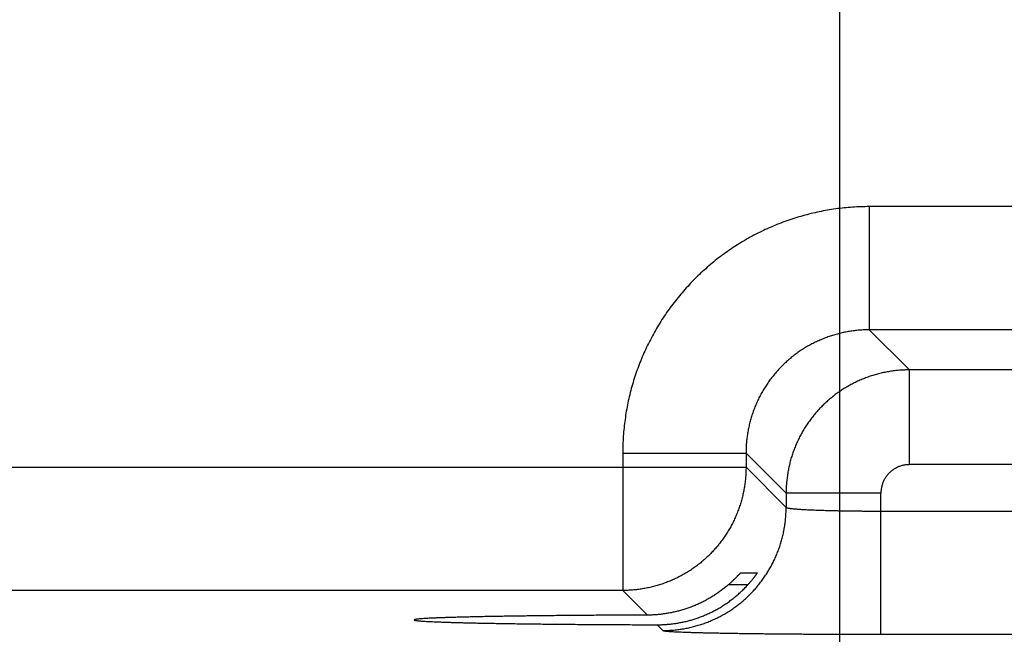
# Model space of a CAD drawing. Header units: inches. Extents: x 0 to 34, y 0 to 22.
# Tile 127 of 152: x 22.418 to 23.041, y 14.271 to 14.66. Entities that reach past the tile are written whole.
import ezdxf

# ---------------------------------------------------------------- set-up
doc = ezdxf.new("R2010")
doc.units = ezdxf.units.IN
doc.header["$LTSCALE"] = 1.87
doc.header["$MEASUREMENT"] = 0
doc.layers.get('0').update_dxf_attribs({"linetype": 'CONTINUOUS'})
doc.layers.add('DIMENSIONS', color=7, linetype='CONTINUOUS')
doc.styles.get("Standard").update_dxf_attribs({"font": 'txt', "width": 0.8})
doc.dimstyles.new('DIMSTYLE_1', dxfattribs={"dimtxt": 0.125, "dimasz": 0.18, "dimexe": 0.18, "dimexo": 0.0625, "dimgap": 0.09, "dimtad": 0, "dimtih": 1, "dimtoh": 1, "dimdec": 3, "dimzin": 4, "dimdsep": 46, "dimtxsty": 'STANDARD', "dimblk": '_FILLED', "dimblk1": '_FILLED', "dimblk2": '_FILLED', "dimcen": 0.09, "dimadec": 0, "dimazin": 0, "dimtp": 0.01, "dimtm": 0.01, "dimtfac": 1, "dimtdec": 3, "dimtofl": 0, "dimtmove": 0, "dimatfit": 3, "dimldrblk": '_FILLED', "dimfxl": 1, "dimtolj": 1, "dimtzin": 4, "dimarcsym": 0})

# ---------------------------------------------------------------- blocks, each defined once
blk = doc.blocks.new('_FILLED')
at = {"color": 0, "linetype": 'BYBLOCK'}
blk.add_solid([(0, 0), (-1, 0.1736), (-1, -0.1736)], dxfattribs=at)
blk = doc.blocks.new('*D14')
at = {"layer": 'DIMENSIONS', "color": 2, "linetype": 'CONTINUOUS'}
for p, q in [((22.9368, 14.9434), (22.9368, 12.50066)), ((23.8668, 14.9434), (23.8668, 12.50066)), ((22.9368, 12.62566), (22.5768, 12.62566)), ((23.8668, 12.62566), (24.2268, 12.62566))]:
    blk.add_line(p, q, dxfattribs=at)
at = {"layer": 'DIMENSIONS', "color": 2, "linetype": 'CONTINUOUS', "xscale": 0.18, "yscale": 0.18, "zscale": 0.18}
blk.add_blockref('_FILLED', (22.9368, 12.62566), dxfattribs=at)
at = {"layer": 'DIMENSIONS', "color": 2, "linetype": 'CONTINUOUS', "xscale": 0.18, "yscale": 0.18, "zscale": 0.18, "rotation": 180}
blk.add_blockref('_FILLED', (23.8668, 12.62566), dxfattribs=at)
at = {"layer": 'DIMENSIONS', "color": 2, "linetype": 'CONTINUOUS', "width": 0.8}
for s, p in [('.930', (23.05773, 12.56316)), ('[', (23.05773, 12.37566)), (']', (23.65773, 12.37566)), ('23.62', (23.15773, 12.37566))]:
    blk.add_text(s, height=0.125, dxfattribs=at).set_placement(p)

msp = doc.modelspace()

# ---------------------------------------------------------------- linework, layer by layer
at = {"color": 7, "linetype": 'CONTINUOUS'}
for p, q in [((23.10596, 14.54153), (22.95565, 14.54153)), ((22.95565, 14.54153), (22.95565, 14.46354)), ((23.10596, 14.46354), (22.95565, 14.46354)), ((22.95565, 14.46354), (22.98102, 14.43817)), ((23.08059, 14.43817), (22.98102, 14.43817)), ((22.98102, 14.37818), (22.98102, 14.43817)), ((22.79967, 14.38555), (22.87766, 14.38555)), ((22.79967, 14.38555), (22.79967, 14.29854)), ((22.87766, 14.38555), (22.90303, 14.36019)), ((22.87766, 14.38555), (22.87766, 14.37653)), ((23.08059, 14.37818), (22.98102, 14.37818)), ((22.25395, 14.37653), (22.87766, 14.37653)), ((22.87766, 14.37653), (22.90303, 14.35116)), ((22.96302, 14.36019), (22.90303, 14.36019)), ((22.90303, 14.36019), (22.90303, 14.35116)), ((22.96302, 14.27081), (22.96302, 14.36019)), ((22.96302, 14.3488), (23.09859, 14.3488)), ((22.87441, 14.30977), (22.8847, 14.30977)), ((22.79967, 14.29854), (22.33193, 14.29854)), ((22.79967, 14.29854), (22.81527, 14.28294)), ((22.87873, 14.30203), (22.86636, 14.30203)), ((22.82138, 14.27683), (22.82504, 14.27317)), ((22.96302, 14.27081), (23.09859, 14.27081))]:
    msp.add_line(p, q, dxfattribs=at)
for points, knots in [([(22.95565, 14.54153), (22.95388, 14.54153), (22.95033, 14.54147), (22.94502, 14.5412), (22.93971, 14.54075), (22.93443, 14.54011), (22.92916, 14.5393), (22.92393, 14.5383), (22.91873, 14.53713), (22.91358, 14.53578), (22.90847, 14.53426), (22.90342, 14.53256), (22.89843, 14.53069), (22.8935, 14.52865), (22.88865, 14.52645), (22.88388, 14.52408), (22.87919, 14.52155), (22.87459, 14.51886), (22.87009, 14.51601), (22.86568, 14.51301), (22.86138, 14.50987), (22.85719, 14.50658), (22.85312, 14.50314), (22.84916, 14.49958), (22.84533, 14.49587), (22.84163, 14.49204), (22.83806, 14.48809), (22.83463, 14.48401), (22.83134, 14.47982), (22.82819, 14.47552), (22.82519, 14.47112), (22.82235, 14.46661), (22.81966, 14.46201), (22.81713, 14.45733), (22.81476, 14.45255), (22.81255, 14.44771), (22.81051, 14.44278), (22.80864, 14.43779), (22.80695, 14.43274), (22.80542, 14.42763), (22.80407, 14.42248), (22.8029, 14.41728), (22.80191, 14.41205), (22.80109, 14.40678), (22.80046, 14.40149), (22.8, 14.39618), (22.79973, 14.39087), (22.79967, 14.38733), (22.79967, 14.38555)], [0, 0, 0, 0, 0.021679, 0.043391, 0.065125, 0.086868, 0.108612, 0.130348, 0.152083, 0.173825, 0.195576, 0.217329, 0.239078, 0.260824, 0.282566, 0.304307, 0.326048, 0.34779, 0.369532, 0.391275, 0.413018, 0.43476, 0.456502, 0.478244, 0.499987, 0.521728, 0.54347, 0.565212, 0.586954, 0.608697, 0.63044, 0.652182, 0.673925, 0.695668, 0.717409, 0.73915, 0.760892, 0.782639, 0.804392, 0.826144, 0.847888, 0.869627, 0.891369, 0.913118, 0.934866, 0.956604, 0.978319, 1, 1, 1, 1]), ([(22.95565, 14.46354), (22.9546, 14.46354), (22.9525, 14.4635), (22.94937, 14.46331), (22.94624, 14.463), (22.94313, 14.46256), (22.94004, 14.46199), (22.93697, 14.4613), (22.93394, 14.46049), (22.93093, 14.45956), (22.92798, 14.4585), (22.92506, 14.45733), (22.9222, 14.45604), (22.91939, 14.45464), (22.91663, 14.45312), (22.91395, 14.4515), (22.91132, 14.44977), (22.90878, 14.44793), (22.9063, 14.446), (22.90391, 14.44396), (22.9016, 14.44183), (22.89938, 14.43961), (22.89725, 14.4373), (22.89522, 14.43491), (22.89328, 14.43244), (22.89144, 14.42989), (22.88971, 14.42727), (22.88808, 14.42458), (22.88657, 14.42183), (22.88517, 14.41902), (22.88388, 14.41615), (22.8827, 14.41324), (22.88165, 14.41028), (22.88071, 14.40727), (22.8799, 14.40424), (22.87921, 14.40117), (22.87865, 14.39808), (22.8782, 14.39497), (22.87789, 14.39184), (22.8777, 14.3887), (22.87766, 14.3866), (22.87766, 14.38555)], [0, 0, 0, 0, 0.025651, 0.0513, 0.076947, 0.102591, 0.128237, 0.153883, 0.179527, 0.205168, 0.230806, 0.256442, 0.282076, 0.307709, 0.333341, 0.358973, 0.384606, 0.410237, 0.435867, 0.461498, 0.487129, 0.512759, 0.538389, 0.564021, 0.589654, 0.615288, 0.640922, 0.666557, 0.692194, 0.717832, 0.74347, 0.769112, 0.794758, 0.820409, 0.846064, 0.871721, 0.897376, 0.923029, 0.948682, 0.974339, 1, 1, 1, 1]), ([(22.98102, 14.43817), (22.97997, 14.43817), (22.97787, 14.43813), (22.97474, 14.43794), (22.97161, 14.43762), (22.9685, 14.43718), (22.96541, 14.43661), (22.96234, 14.43592), (22.95931, 14.43511), (22.95631, 14.43417), (22.95335, 14.43312), (22.95043, 14.43194), (22.94757, 14.43065), (22.94476, 14.42925), (22.94201, 14.42773), (22.93932, 14.42611), (22.9367, 14.42438), (22.93415, 14.42254), (22.93168, 14.4206), (22.92929, 14.41857), (22.92698, 14.41644), (22.92476, 14.41422), (22.92263, 14.41191), (22.9206, 14.40952), (22.91866, 14.40704), (22.91682, 14.40449), (22.91509, 14.40187), (22.91346, 14.39918), (22.91195, 14.39643), (22.91054, 14.39362), (22.90925, 14.39075), (22.90808, 14.38784), (22.90702, 14.38488), (22.90609, 14.38188), (22.90528, 14.37884), (22.90458, 14.37578), (22.90402, 14.37269), (22.90358, 14.36958), (22.90326, 14.36646), (22.90307, 14.36332), (22.90303, 14.36123), (22.90303, 14.36019)], [0, 0, 0, 0, 0.025654, 0.051308, 0.07696, 0.10261, 0.12826, 0.153911, 0.179561, 0.20521, 0.230858, 0.256509, 0.282162, 0.307808, 0.333438, 0.359057, 0.384673, 0.410292, 0.435917, 0.461549, 0.487184, 0.512817, 0.538448, 0.564085, 0.589732, 0.615384, 0.641033, 0.666681, 0.692332, 0.717988, 0.743643, 0.769292, 0.794937, 0.820583, 0.846232, 0.871875, 0.897507, 0.923129, 0.948749, 0.974372, 1, 1, 1, 1]), ([(22.98102, 14.37818), (22.98067, 14.37818), (22.97998, 14.37816), (22.97894, 14.37807), (22.97791, 14.37792), (22.97688, 14.37771), (22.97587, 14.37744), (22.97487, 14.37711), (22.97389, 14.37673), (22.97294, 14.37628), (22.97202, 14.37579), (22.97113, 14.37524), (22.97027, 14.37463), (22.96945, 14.37398), (22.96866, 14.37329), (22.96792, 14.37254), (22.96722, 14.37176), (22.96657, 14.37094), (22.96597, 14.37008), (22.96542, 14.36919), (22.96492, 14.36826), (22.96448, 14.36731), (22.96409, 14.36633), (22.96376, 14.36534), (22.96349, 14.36432), (22.96328, 14.36329), (22.96313, 14.36226), (22.96304, 14.36122), (22.96302, 14.36053), (22.96302, 14.36019)], [0, 0, 0, 0, 0.036617, 0.073427, 0.110383, 0.147443, 0.184567, 0.221713, 0.258844, 0.295937, 0.333007, 0.370073, 0.407151, 0.444244, 0.481347, 0.518455, 0.555564, 0.592666, 0.629753, 0.666826, 0.703904, 0.741008, 0.778157, 0.815328, 0.852478, 0.889563, 0.92654, 0.963368, 1, 1, 1, 1]), ([(22.87766, 14.37653), (22.87766, 14.37548), (22.87762, 14.37339), (22.87743, 14.37025), (22.87711, 14.36713), (22.87667, 14.36402), (22.8761, 14.36093), (22.87541, 14.35786), (22.87459, 14.35483), (22.87366, 14.35183), (22.8726, 14.34887), (22.87143, 14.34596), (22.87014, 14.34309), (22.86874, 14.34028), (22.86722, 14.33753), (22.86559, 14.33484), (22.86386, 14.33222), (22.86202, 14.32967), (22.86009, 14.3272), (22.85805, 14.32481), (22.85592, 14.3225), (22.8537, 14.32028), (22.85139, 14.31815), (22.849, 14.31611), (22.84652, 14.31417), (22.84397, 14.31234), (22.84135, 14.3106), (22.83867, 14.30898), (22.83591, 14.30746), (22.8331, 14.30606), (22.83024, 14.30477), (22.82732, 14.3036), (22.82436, 14.30254), (22.82137, 14.30161), (22.81833, 14.30079), (22.81527, 14.3001), (22.81218, 14.29953), (22.80907, 14.29909), (22.80594, 14.29878), (22.80281, 14.29859), (22.80072, 14.29854), (22.79967, 14.29854)], [0, 0, 0, 0, 0.02564, 0.05128, 0.076921, 0.102562, 0.128203, 0.153844, 0.179486, 0.205128, 0.23077, 0.256413, 0.282055, 0.307698, 0.333341, 0.358984, 0.384628, 0.410271, 0.435915, 0.461558, 0.487202, 0.512845, 0.538489, 0.564132, 0.589776, 0.615419, 0.641062, 0.666705, 0.692348, 0.71799, 0.743634, 0.769276, 0.794917, 0.820558, 0.846199, 0.871842, 0.897484, 0.923122, 0.948753, 0.974378, 1, 1, 1, 1]), ([(22.82504, 14.27317), (22.82609, 14.27317), (22.82818, 14.27322), (22.83132, 14.27341), (22.83444, 14.27372), (22.83755, 14.27417), (22.84064, 14.27473), (22.84371, 14.27542), (22.84674, 14.27624), (22.84974, 14.27717), (22.8527, 14.27823), (22.85561, 14.2794), (22.85848, 14.28069), (22.86129, 14.2821), (22.86404, 14.28361), (22.86673, 14.28524), (22.86935, 14.28697), (22.8719, 14.28881), (22.87437, 14.29074), (22.87676, 14.29278), (22.87907, 14.29491), (22.88129, 14.29713), (22.88342, 14.29944), (22.88546, 14.30183), (22.8874, 14.30431), (22.88923, 14.30686), (22.89096, 14.30948), (22.89259, 14.31216), (22.89411, 14.31492), (22.89551, 14.31773), (22.8968, 14.32059), (22.89797, 14.3235), (22.89903, 14.32646), (22.89996, 14.32946), (22.90078, 14.3325), (22.90147, 14.33556), (22.90204, 14.33865), (22.90248, 14.34176), (22.90279, 14.34489), (22.90299, 14.34802), (22.90303, 14.35012), (22.90303, 14.35116)], [0, 0, 0, 0, 0.025639, 0.051278, 0.076917, 0.102557, 0.128197, 0.153837, 0.179478, 0.205119, 0.23076, 0.256401, 0.282043, 0.307684, 0.333326, 0.358968, 0.38461, 0.410253, 0.435895, 0.461537, 0.48718, 0.512822, 0.538465, 0.564107, 0.58975, 0.615392, 0.641034, 0.666676, 0.692318, 0.717959, 0.743601, 0.769242, 0.794883, 0.820523, 0.846164, 0.871804, 0.897444, 0.923083, 0.948722, 0.974361, 1, 1, 1, 1]), ([(22.90303, 14.35116), (22.90305, 14.35112), (22.90315, 14.35103), (22.90337, 14.35094), (22.9037, 14.35084), (22.90413, 14.35074), (22.90468, 14.35064), (22.90533, 14.35054), (22.90609, 14.35044), (22.90696, 14.35034), (22.90793, 14.35025), (22.909, 14.35015), (22.91018, 14.35006), (22.91145, 14.34997), (22.91282, 14.34988), (22.91428, 14.3498), (22.91583, 14.34971), (22.91747, 14.34963), (22.9192, 14.34956), (22.921, 14.34948), (22.92289, 14.34941), (22.92485, 14.34934), (22.92687, 14.34928), (22.92897, 14.34922), (22.93113, 14.34916), (22.93335, 14.34911), (22.93562, 14.34906), (22.93795, 14.34901), (22.94032, 14.34897), (22.94274, 14.34894), (22.94519, 14.3489), (22.94767, 14.34887), (22.95019, 14.34885), (22.95273, 14.34883), (22.95528, 14.34881), (22.95785, 14.3488), (22.96043, 14.3488), (22.96216, 14.3488), (22.96302, 14.3488)], [0, 0, 0, 0, 0.002411, 0.006345, 0.011998, 0.019423, 0.028632, 0.039621, 0.052378, 0.066881, 0.083106, 0.101028, 0.120617, 0.141835, 0.164641, 0.188994, 0.214853, 0.242165, 0.270879, 0.300941, 0.332301, 0.364898, 0.398669, 0.433549, 0.469473, 0.506384, 0.544227, 0.582931, 0.622416, 0.662602, 0.703407, 0.744753, 0.786566, 0.828771, 0.871293, 0.914056, 0.956985, 1, 1, 1, 1]), ([(22.86636, 14.30203), (22.86661, 14.30225), (22.8671, 14.30268), (22.86782, 14.30331), (22.8685, 14.30393), (22.86914, 14.30453), (22.86974, 14.3051), (22.87031, 14.30565), (22.87084, 14.30617), (22.87132, 14.30665), (22.87177, 14.3071), (22.87218, 14.30752), (22.87255, 14.30789), (22.87288, 14.30823), (22.87317, 14.30854), (22.87343, 14.30881), (22.87365, 14.30904), (22.87385, 14.30924), (22.87401, 14.3094), (22.87414, 14.30953), (22.87424, 14.30963), (22.87432, 14.30971), (22.87437, 14.30975), (22.8744, 14.30977), (22.87441, 14.30977)], [0, 0, 0, 0, 0.088928, 0.174825, 0.257241, 0.335798, 0.410464, 0.481067, 0.547251, 0.608754, 0.66554, 0.717556, 0.764771, 0.807258, 0.845078, 0.878396, 0.907287, 0.931955, 0.952523, 0.969165, 0.982069, 0.991381, 0.99729, 1, 1, 1, 1]), ([(22.8847, 14.30977), (22.88471, 14.30977), (22.88471, 14.30974), (22.88469, 14.3097), (22.88465, 14.30962), (22.88458, 14.30951), (22.8845, 14.30937), (22.88439, 14.3092), (22.88425, 14.30899), (22.88409, 14.30874), (22.8839, 14.30846), (22.88368, 14.30815), (22.88343, 14.3078), (22.88315, 14.30741), (22.88284, 14.30699), (22.8825, 14.30654), (22.88213, 14.30606), (22.88172, 14.30555), (22.88129, 14.30501), (22.88083, 14.30444), (22.88034, 14.30386), (22.87982, 14.30326), (22.87928, 14.30265), (22.87891, 14.30224), (22.87873, 14.30203)], [0, 0, 0, 0, 0.001564, 0.006454, 0.015157, 0.027861, 0.044691, 0.065811, 0.09131, 0.121309, 0.15589, 0.195097, 0.238999, 0.287545, 0.340765, 0.398515, 0.460752, 0.52724, 0.597834, 0.672201, 0.750065, 0.830947, 0.914422, 1, 1, 1, 1]), ([(22.8448, 14.28039), (22.8457, 14.28067), (22.84748, 14.28127), (22.85013, 14.28227), (22.85275, 14.28336), (22.85534, 14.28456), (22.8579, 14.28586), (22.86042, 14.28726), (22.8629, 14.28876), (22.86534, 14.29037), (22.86772, 14.29207), (22.87006, 14.29387), (22.87233, 14.29577), (22.87454, 14.29776), (22.87668, 14.29985), (22.87805, 14.30129), (22.87873, 14.30203)], [0, 0, 0, 0, 0.069136, 0.138621, 0.208415, 0.2785, 0.348981, 0.419848, 0.491067, 0.562688, 0.634741, 0.70715, 0.779859, 0.852937, 0.92634, 1, 1, 1, 1]), ([(22.86636, 14.30203), (22.86564, 14.30141), (22.86417, 14.30018), (22.8619, 14.29844), (22.85958, 14.29678), (22.85722, 14.29521), (22.85481, 14.29374), (22.85236, 14.29236), (22.84987, 14.29108), (22.84736, 14.28989), (22.84566, 14.28916), (22.8448, 14.28881)], [0, 0, 0, 0, 0.113111, 0.22576, 0.337871, 0.449495, 0.560654, 0.671263, 0.781365, 0.890975, 1, 1, 1, 1]), ([(22.8448, 14.28881), (22.84394, 14.28846), (22.84221, 14.28778), (22.83959, 14.28687), (22.83694, 14.28605), (22.83428, 14.28532), (22.8316, 14.2847), (22.82891, 14.28416), (22.8262, 14.28373), (22.82348, 14.28338), (22.82075, 14.28313), (22.81801, 14.28298), (22.81618, 14.28295), (22.81527, 14.28294)], [0, 0, 0, 0, 0.092045, 0.183763, 0.275114, 0.366132, 0.456967, 0.547658, 0.638188, 0.728594, 0.819036, 0.90951, 1, 1, 1, 1]), ([(22.81527, 14.28294), (22.81335, 14.28294), (22.80953, 14.28292), (22.80382, 14.2829), (22.79815, 14.28288), (22.79253, 14.28285), (22.78697, 14.28282), (22.78148, 14.28278), (22.77605, 14.28274), (22.7707, 14.2827), (22.76542, 14.28266), (22.76024, 14.28261), (22.75514, 14.28256), (22.75015, 14.28251), (22.74526, 14.28245), (22.74047, 14.28239), (22.7358, 14.28233), (22.73125, 14.28227), (22.72683, 14.2822), (22.72253, 14.28213), (22.71837, 14.28206), (22.71434, 14.28199), (22.71045, 14.28191), (22.70672, 14.28183), (22.70313, 14.28175), (22.6997, 14.28167), (22.69642, 14.28158), (22.69331, 14.2815), (22.69037, 14.28141), (22.68759, 14.28132), (22.68498, 14.28123), (22.68255, 14.28114), (22.6803, 14.28104), (22.67822, 14.28095), (22.67633, 14.28085), (22.67462, 14.28075), (22.6731, 14.28066), (22.67176, 14.28056), (22.67061, 14.28046), (22.66965, 14.28036), (22.66889, 14.28026), (22.6683, 14.28017), (22.66795, 14.28006), (22.66769, 14.28), (22.66768, 14.27991), (22.66768, 14.2799)], [0, 0, 0, 0, 0.038942, 0.07763, 0.116005, 0.154044, 0.191694, 0.228914, 0.265673, 0.301916, 0.337619, 0.372733, 0.407219, 0.44105, 0.474173, 0.506568, 0.538191, 0.569005, 0.598986, 0.628089, 0.656294, 0.683565, 0.709868, 0.735184, 0.759475, 0.782723, 0.804899, 0.825975, 0.845938, 0.864756, 0.882414, 0.898894, 0.914172, 0.928239, 0.941074, 0.952667, 0.963006, 0.972076, 0.979874, 0.986389, 0.991619, 0.995564, 0.998233, 0.999681, 1, 1, 1, 1]), ([(22.66768, 14.2799), (22.66768, 14.27988), (22.6677, 14.27978), (22.66797, 14.27973), (22.66833, 14.27961), (22.66893, 14.27952), (22.6697, 14.27942), (22.67067, 14.27932), (22.67183, 14.27922), (22.67318, 14.27913), (22.67471, 14.27903), (22.67643, 14.27893), (22.67833, 14.27884), (22.68042, 14.27874), (22.68268, 14.27865), (22.68513, 14.27855), (22.68774, 14.27846), (22.69053, 14.27837), (22.69348, 14.27829), (22.69661, 14.2782), (22.69989, 14.27811), (22.70333, 14.27803), (22.70692, 14.27795), (22.71067, 14.27787), (22.71456, 14.2778), (22.7186, 14.27772), (22.72277, 14.27765), (22.72707, 14.27758), (22.73151, 14.27752), (22.73607, 14.27745), (22.74074, 14.27739), (22.74553, 14.27733), (22.75043, 14.27728), (22.75543, 14.27722), (22.76053, 14.27717), (22.76572, 14.27713), (22.771, 14.27708), (22.77635, 14.27704), (22.78179, 14.277), (22.78729, 14.27697), (22.79285, 14.27694), (22.79847, 14.27691), (22.80414, 14.27688), (22.80986, 14.27686), (22.81561, 14.27684), (22.81946, 14.27683), (22.82138, 14.27683)], [0, 0, 0, 0, 0.000359, 0.001812, 0.004445, 0.008302, 0.013394, 0.01972, 0.027276, 0.036057, 0.046051, 0.057252, 0.069645, 0.083217, 0.097957, 0.113843, 0.130865, 0.149, 0.168226, 0.18853, 0.20988, 0.232262, 0.255647, 0.280006, 0.305322, 0.331557, 0.35869, 0.38669, 0.415519, 0.44516, 0.475565, 0.506711, 0.538564, 0.571079, 0.604237, 0.637985, 0.672297, 0.707135, 0.742451, 0.778223, 0.814397, 0.85094, 0.887817, 0.924972, 0.962385, 1, 1, 1, 1]), ([(22.82138, 14.27683), (22.82227, 14.27683), (22.82403, 14.27685), (22.82667, 14.27698), (22.82929, 14.2772), (22.83191, 14.27751), (22.83452, 14.2779), (22.83712, 14.27839), (22.8397, 14.27896), (22.84226, 14.27963), (22.84396, 14.28013), (22.8448, 14.28039)], [0, 0, 0, 0, 0.111186, 0.222222, 0.333099, 0.443931, 0.554826, 0.665779, 0.776903, 0.88831, 1, 1, 1, 1]), ([(22.82504, 14.27317), (22.82508, 14.27313), (22.82526, 14.27307), (22.82558, 14.27299), (22.82608, 14.27291), (22.82674, 14.27283), (22.82756, 14.27275), (22.82854, 14.27267), (22.82968, 14.27259), (22.83098, 14.27251), (22.83243, 14.27244), (22.83405, 14.27236), (22.83581, 14.27228), (22.83773, 14.2722), (22.8398, 14.27213), (22.84201, 14.27206), (22.84437, 14.27198), (22.84687, 14.27191), (22.84951, 14.27184), (22.85228, 14.27178), (22.85519, 14.27171), (22.85822, 14.27165), (22.86138, 14.27159), (22.86466, 14.27153), (22.86806, 14.27147), (22.87157, 14.27141), (22.87519, 14.27136), (22.87891, 14.27131), (22.88274, 14.27126), (22.88666, 14.27121), (22.89067, 14.27116), (22.89476, 14.27112), (22.89894, 14.27108), (22.9032, 14.27104), (22.90752, 14.27101), (22.91191, 14.27098), (22.91637, 14.27095), (22.92088, 14.27092), (22.92544, 14.2709), (22.93004, 14.27088), (22.93468, 14.27086), (22.93936, 14.27084), (22.94406, 14.27083), (22.94879, 14.27082), (22.95353, 14.27081), (22.95827, 14.27081), (22.96144, 14.27081), (22.96302, 14.27081)], [0, 0, 0, 0, 0.001338, 0.003796, 0.007418, 0.012211, 0.018173, 0.025299, 0.033585, 0.043023, 0.053601, 0.065302, 0.078111, 0.092017, 0.107007, 0.123062, 0.140161, 0.158279, 0.177401, 0.197507, 0.218571, 0.240564, 0.263456, 0.287225, 0.311846, 0.33729, 0.363524, 0.390512, 0.418224, 0.44663, 0.475697, 0.505388, 0.535664, 0.566491, 0.597835, 0.62966, 0.661932, 0.694614, 0.72766, 0.761018, 0.794648, 0.828523, 0.862613, 0.896867, 0.931224, 0.965623, 1, 1, 1, 1])]:
    msp.add_open_spline(points, degree=3, knots=knots, dxfattribs=at)

# ---------------------------------------------------------------- dimensions: what is measured, and where the dimension line sits
at = {"layer": 'DIMENSIONS', "color": 2, "linetype": 'CONTINUOUS'}
dim = msp.add_linear_dim(base=(22.9368, 12.62566), p1=(23.8668, 14.9434), p2=(22.9368, 14.9434), angle=180, dimstyle='DIMSTYLE_1', dxfattribs=at)
dim.commit()
dim.dimension.update_dxf_attribs({"geometry": '*D14', "text_midpoint": (23.40773, 12.53191), "dimtype": 160})

doc.saveas('drawing.dxf')
